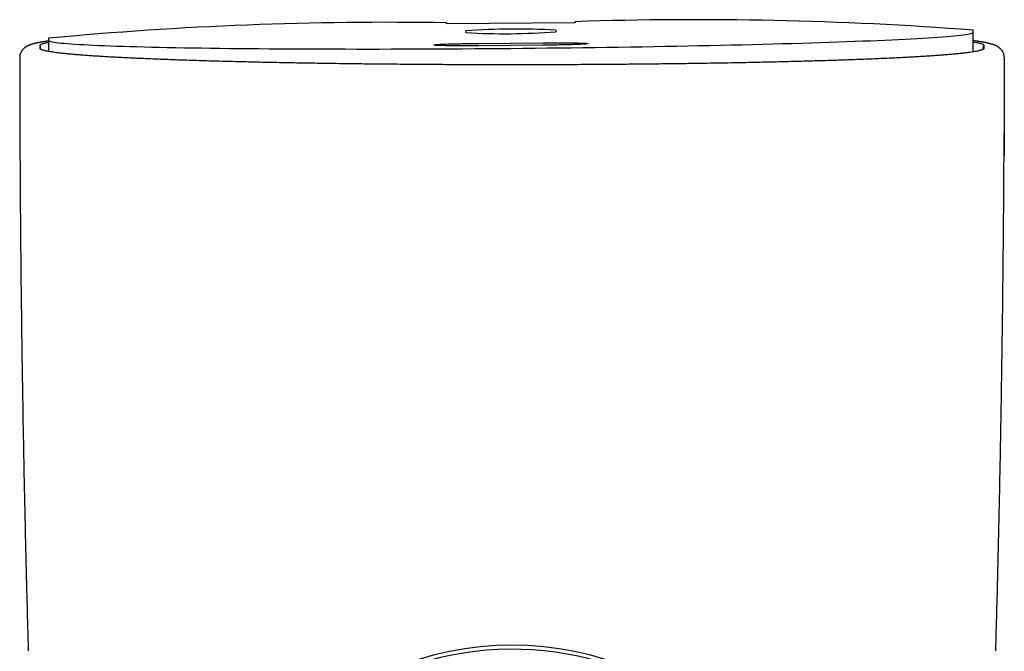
# Model space of a CAD drawing. Header units: millimetres. Extents: x 8 to 785, y 12 to 916.
# Tile 3 of 46: x 303 to 349, y 451 to 481. Entities that reach past the tile are written whole.
import ezdxf

# ---------------------------------------------------------------- set-up
doc = ezdxf.new("R2010")
doc.units = ezdxf.units.MM

msp = doc.modelspace()

# ---------------------------------------------------------------- linework, layer by layer
at = {"color": 7, "linetype": 'Continuous', "lineweight": 30}
for p, q in [((329.089, 480.856), (323.076, 480.803)), ((323.076, 480.803), (323.076, 480.849)), ((323.076, 480.849), (323.076, 480.803)), ((329.086, 480.903), (329.089, 480.856)), ((329.086, 480.856), (329.086, 480.903)), ((323.976, 480.392), (323.976, 480.47)), ((328.176, 480.507), (328.176, 480.429)), ((347.684, 479.493), (347.675, 480.507)), ((347.675, 480.413), (347.675, 480.507)), ((304.088, 479.636), (304.088, 479.813)), ((304.122, 479.609), (304.088, 479.813)), ((304.477, 480.125), (304.477, 480.031)), ((304.477, 480.031), (304.481, 479.509)), ((324.576, 479.887), (327.576, 479.913)), ((327.576, 479.803), (324.576, 479.777)), ((348.137, 479.607), (348.172, 479.817)), ((348.172, 479.817), (348.172, 479.632))]:
    msp.add_line(p, q, dxfattribs=at)
at = {"color": 7, "linetype": 'Continuous', "lineweight": 30, "flags": 128}
for points in [[(304.477, 480.031), (304.484, 480.016), (304.506, 480.002), (304.543, 479.987), (304.595, 479.973), (304.661, 479.959), (304.742, 479.945), (304.838, 479.931), (304.949, 479.918), (305.073, 479.904), (305.213, 479.891), (305.366, 479.878), (305.534, 479.866), (305.715, 479.853), (305.911, 479.841), (306.121, 479.829), (306.344, 479.817), (306.581, 479.806), (306.831, 479.795), (307.094, 479.784), (307.37, 479.774), (307.659, 479.764), (307.961, 479.754), (308.275, 479.744), (308.602, 479.735), (308.94, 479.726), (309.29, 479.718), (309.652, 479.709), (310.024, 479.702), (310.408, 479.694), (310.803, 479.687), (311.208, 479.68), (311.623, 479.674), (312.048, 479.668), (312.483, 479.662), (312.927, 479.657), (313.38, 479.652), (313.842, 479.648), (314.312, 479.644), (314.79, 479.64), (315.276, 479.637), (315.769, 479.634), (316.27, 479.631), (316.777, 479.629), (317.291, 479.628), (317.81, 479.626), (318.335, 479.626), (318.866, 479.625), (319.401, 479.625), (319.941, 479.625), (320.485, 479.626), (321.033, 479.627), (321.585, 479.629), (322.14, 479.631), (322.697, 479.634), (323.256, 479.636), (323.818, 479.64), (324.381, 479.643), (324.945, 479.647), (325.51, 479.652), (326.076, 479.656), (326.641, 479.662), (327.206, 479.667), (327.77, 479.673), (328.333, 479.679), (328.895, 479.686), (329.455, 479.693), (330.012, 479.701), (330.566, 479.708), (331.118, 479.717), (331.666, 479.725), (332.21, 479.734), (332.75, 479.743), (333.286, 479.753), (333.816, 479.762), (334.341, 479.772), (334.861, 479.783), (335.374, 479.794), (335.882, 479.805), (336.382, 479.816), (336.875, 479.828), (337.361, 479.839), (337.839, 479.852), (338.31, 479.864), (338.771, 479.877), (339.224, 479.889), (339.668, 479.903), (340.103, 479.916), (340.528, 479.929), (340.944, 479.943), (341.349, 479.957), (341.743, 479.971), (342.127, 479.985), (342.5, 480), (342.861, 480.014), (343.211, 480.029), (343.55, 480.044), (343.876, 480.059), (344.19, 480.074), (344.492, 480.089), (344.781, 480.104), (345.057, 480.12), (345.321, 480.135), (345.571, 480.151), (345.808, 480.166), (346.031, 480.182), (346.24, 480.197), (346.436, 480.213), (346.618, 480.229), (346.785, 480.244), (346.939, 480.26), (347.078, 480.275), (347.203, 480.291), (347.313, 480.306), (347.409, 480.322), (347.49, 480.337), (347.557, 480.353), (347.608, 480.368), (347.645, 480.383), (347.667, 480.398), (347.675, 480.413)], [(324.576, 479.777), (324.479, 479.776), (324.382, 479.775), (324.286, 479.775), (324.19, 479.774), (324.095, 479.774), (324.001, 479.774), (323.908, 479.774), (323.817, 479.774), (323.728, 479.774), (323.64, 479.774), (323.554, 479.775), (323.47, 479.775), (323.389, 479.776), (323.31, 479.777), (323.234, 479.777), (323.161, 479.779), (323.091, 479.78), (323.024, 479.781), (322.96, 479.782), (322.9, 479.784), (322.843, 479.785), (322.79, 479.787), (322.741, 479.789), (322.696, 479.791), (322.655, 479.792), (322.618, 479.794), (322.585, 479.797), (322.556, 479.799), (322.532, 479.801), (322.512, 479.803), (322.496, 479.806), (322.485, 479.808), (322.478, 479.811), (322.476, 479.813), (322.478, 479.816), (322.485, 479.818), (322.496, 479.821), (322.512, 479.823), (322.532, 479.826), (322.556, 479.829), (322.585, 479.832), (322.618, 479.834), (322.655, 479.837), (322.696, 479.84), (322.741, 479.842), (322.79, 479.845), (322.843, 479.847), (322.9, 479.85), (322.96, 479.852), (323.024, 479.855), (323.091, 479.857), (323.161, 479.86), (323.234, 479.862), (323.31, 479.864), (323.389, 479.866), (323.47, 479.869), (323.554, 479.871), (323.64, 479.873), (323.728, 479.874), (323.817, 479.876), (323.908, 479.878), (324.001, 479.879), (324.095, 479.881), (324.19, 479.882), (324.286, 479.884), (324.382, 479.885), (324.479, 479.886), (324.576, 479.887)], [(327.576, 479.913), (327.673, 479.914), (327.769, 479.915), (327.866, 479.915), (327.961, 479.916), (328.056, 479.916), (328.15, 479.916), (328.243, 479.916), (328.334, 479.916), (328.424, 479.916), (328.512, 479.916), (328.597, 479.915), (328.681, 479.915), (328.762, 479.914), (328.841, 479.913), (328.917, 479.912), (328.99, 479.911), (329.061, 479.91), (329.127, 479.909), (329.191, 479.908), (329.251, 479.906), (329.308, 479.905), (329.361, 479.903), (329.41, 479.901), (329.455, 479.899), (329.497, 479.897), (329.534, 479.895), (329.567, 479.893), (329.595, 479.891), (329.62, 479.889), (329.64, 479.886), (329.655, 479.884), (329.667, 479.882), (329.673, 479.879), (329.676, 479.877), (329.673, 479.874), (329.667, 479.872), (329.655, 479.869), (329.64, 479.866), (329.62, 479.864), (329.595, 479.861), (329.567, 479.858), (329.534, 479.856), (329.497, 479.853), (329.455, 479.85), (329.41, 479.848), (329.361, 479.845), (329.308, 479.842), (329.251, 479.84), (329.191, 479.837), (329.127, 479.835), (329.061, 479.832), (328.99, 479.83), (328.917, 479.828), (328.841, 479.825), (328.762, 479.823), (328.681, 479.821), (328.597, 479.819), (328.512, 479.817), (328.424, 479.815), (328.334, 479.814), (328.243, 479.812), (328.15, 479.81), (328.056, 479.809), (327.961, 479.808), (327.866, 479.806), (327.769, 479.805), (327.673, 479.804), (327.576, 479.803)]]:
    msp.add_lwpolyline(points, dxfattribs=at)
at = {"color": 7, "linetype": 'Continuous', "lineweight": 30}
for centre, radius, start, end in [((320.269, 313.748), 167.125, 89.0378, 95.42234), ((334.76, 310.625), 170.372, 85.65272, 91.90867), ((326.361, 448.232), 32.327, 86.7816, 94.2309), ((325.791, 512.668), 32.327, 266.7816, 274.2309), ((326.131, 437.251), 14.5, 0.0279, 179.9721), ((326.13, 437.062), 14.498, 334.5678, 180.8481)]:
    msp.add_arc(centre, radius, start, end, dxfattribs=at)
for points, knots in [([(304.477, 479.999), (304.477, 479.999), (304.459, 479.996), (304.425, 479.992), (304.376, 479.985), (304.331, 479.978), (304.289, 479.971), (304.25, 479.965), (304.214, 479.959), (304.181, 479.954), (304.153, 479.949), (304.129, 479.945), (304.109, 479.941), (304.089, 479.938), (304.069, 479.934), (304.047, 479.93), (304.024, 479.925), (304, 479.92), (303.976, 479.916), (303.953, 479.911), (303.931, 479.906), (303.909, 479.901), (303.887, 479.896), (303.866, 479.891), (303.845, 479.886), (303.822, 479.88), (303.799, 479.874), (303.776, 479.868), (303.753, 479.862), (303.732, 479.856), (303.713, 479.85), (303.697, 479.845), (303.684, 479.841), (303.671, 479.837), (303.658, 479.832), (303.643, 479.827), (303.628, 479.822), (303.61, 479.815), (303.591, 479.808), (303.571, 479.8), (303.552, 479.792), (303.53, 479.782), (303.507, 479.771), (303.483, 479.759), (303.458, 479.746), (303.434, 479.731), (303.413, 479.718), (303.395, 479.706), (303.378, 479.693), (303.359, 479.679), (303.339, 479.662), (303.32, 479.646), (303.302, 479.629), (303.287, 479.613), (303.272, 479.596), (303.257, 479.578), (303.241, 479.558), (303.227, 479.537), (303.212, 479.513), (303.199, 479.491), (303.188, 479.469), (303.178, 479.447), (303.169, 479.424), (303.161, 479.401), (303.152, 479.375), (303.145, 479.345), (303.138, 479.312), (303.134, 479.28), (303.133, 479.259), (303.132, 479.248)], [0, 0, 0, 0, 0.000095, 0.025509, 0.049498, 0.072439, 0.094341, 0.115207, 0.135039, 0.153812, 0.171178, 0.183759, 0.195405, 0.206947, 0.220371, 0.233304, 0.247655, 0.263409, 0.279289, 0.294437, 0.308853, 0.324904, 0.33994, 0.354278, 0.369344, 0.385643, 0.402881, 0.421055, 0.439714, 0.456879, 0.472318, 0.486032, 0.49612, 0.506097, 0.517042, 0.528958, 0.541843, 0.555701, 0.573254, 0.590895, 0.607947, 0.624412, 0.646914, 0.668247, 0.689008, 0.709432, 0.729539, 0.741584, 0.754949, 0.769638, 0.785654, 0.802564, 0.813729, 0.824963, 0.83627, 0.84712, 0.856567, 0.864633, 0.870537, 0.876738, 0.883855, 0.891913, 0.900929, 0.910917, 0.921885, 0.93858, 0.957157, 0.977627, 1, 1, 1, 1]), ([(304.088, 479.813), (304.094, 479.82), (304.105, 479.832), (304.138, 479.851), (304.183, 479.869), (304.241, 479.888), (304.312, 479.906), (304.39, 479.923), (304.45, 479.934), (304.477, 479.94)], [0, 0, 0, 0, 0.146576, 0.293153, 0.439729, 0.586306, 0.732882, 0.876842, 1, 1, 1, 1]), ([(349.131, 479.248), (349.13, 479.257), (349.129, 479.274), (349.126, 479.302), (349.121, 479.329), (349.115, 479.356), (349.108, 479.382), (349.101, 479.405), (349.094, 479.424), (349.088, 479.437), (349.083, 479.45), (349.077, 479.464), (349.069, 479.48), (349.061, 479.496), (349.05, 479.514), (349.039, 479.532), (349.023, 479.555), (349.006, 479.578), (348.987, 479.6), (348.972, 479.617), (348.961, 479.628), (348.949, 479.64), (348.932, 479.655), (348.91, 479.674), (348.885, 479.694), (348.857, 479.713), (348.83, 479.731), (348.804, 479.746), (348.778, 479.76), (348.754, 479.772), (348.727, 479.785), (348.694, 479.799), (348.653, 479.815), (348.611, 479.83), (348.574, 479.843), (348.543, 479.852), (348.518, 479.859), (348.491, 479.867), (348.462, 479.875), (348.432, 479.882), (348.398, 479.891), (348.362, 479.899), (348.324, 479.908), (348.287, 479.915), (348.251, 479.923), (348.217, 479.93), (348.184, 479.936), (348.152, 479.942), (348.119, 479.947), (348.086, 479.953), (348.049, 479.959), (348.012, 479.965), (347.975, 479.971), (347.936, 479.977), (347.895, 479.983), (347.85, 479.99), (347.801, 479.997), (347.745, 480.004), (347.704, 480.01), (347.68, 480.013), (347.679, 480.013)], [0, 0, 0, 0, 0.019807, 0.037747, 0.05383, 0.068065, 0.080466, 0.091053, 0.095922, 0.1003, 0.104196, 0.107624, 0.11106, 0.115865, 0.122213, 0.129718, 0.136906, 0.1488, 0.159185, 0.16807, 0.175478, 0.182448, 0.197104, 0.21304, 0.233002, 0.254024, 0.276039, 0.297988, 0.318503, 0.337583, 0.355448, 0.387442, 0.420968, 0.455546, 0.490204, 0.508412, 0.527451, 0.547668, 0.569066, 0.591406, 0.613134, 0.639494, 0.664407, 0.687875, 0.710006, 0.73087, 0.750467, 0.768079, 0.786089, 0.804635, 0.823819, 0.84433, 0.862538, 0.881761, 0.902001, 0.923262, 0.945695, 0.969529, 0.999427, 1, 1, 1, 1]), ([(347.68, 479.957), (347.702, 479.954), (347.769, 479.943), (347.863, 479.925), (347.961, 479.904), (348.041, 479.882), (348.103, 479.86), (348.149, 479.839), (348.164, 479.824), (348.172, 479.817)], [0, 0, 0, 0, 0.077975, 0.231646, 0.385317, 0.538988, 0.692658, 0.846329, 1, 1, 1, 1]), ([(348.172, 479.632), (348.166, 479.626), (348.153, 479.614), (348.117, 479.595), (348.069, 479.577), (348.009, 479.558), (347.935, 479.54), (347.85, 479.522), (347.753, 479.504), (347.644, 479.486), (347.515, 479.467), (347.364, 479.447), (347.186, 479.426), (346.992, 479.405), (346.782, 479.385), (346.554, 479.365), (346.322, 479.345), (346.089, 479.328), (345.856, 479.311), (345.611, 479.294), (345.355, 479.278), (345.09, 479.262), (344.815, 479.246), (344.531, 479.231), (344.237, 479.216), (343.913, 479.2), (343.558, 479.183), (343.168, 479.166), (342.765, 479.15), (342.349, 479.133), (341.919, 479.118), (341.498, 479.103), (341.089, 479.089), (340.692, 479.077), (340.287, 479.065), (339.873, 479.053), (339.454, 479.042), (339.03, 479.031), (338.601, 479.02), (338.165, 479.01), (337.694, 479), (337.187, 478.989), (336.643, 478.978), (336.09, 478.968), (335.529, 478.959), (334.961, 478.95), (334.413, 478.942), (333.888, 478.934), (333.386, 478.928), (332.879, 478.922), (332.369, 478.917), (331.858, 478.912), (331.347, 478.907), (330.836, 478.903), (330.323, 478.899), (329.774, 478.896), (329.19, 478.893), (328.571, 478.89), (327.95, 478.888), (327.327, 478.886), (326.703, 478.886), (326.109, 478.885), (325.545, 478.886), (325.012, 478.886), (324.479, 478.887), (323.947, 478.889), (323.42, 478.891), (322.897, 478.894), (322.379, 478.897), (321.864, 478.9), (321.318, 478.904), (320.743, 478.909), (320.14, 478.914), (319.542, 478.92), (318.949, 478.927), (318.361, 478.935), (317.808, 478.942), (317.289, 478.95), (316.803, 478.958), (316.322, 478.966), (315.847, 478.974), (315.38, 478.983), (314.923, 478.992), (314.474, 479.002), (314.033, 479.011), (313.57, 479.022), (313.089, 479.034), (312.591, 479.047), (312.103, 479.061), (311.627, 479.075), (311.163, 479.09), (310.733, 479.104), (310.334, 479.118), (309.966, 479.131), (309.608, 479.145), (309.259, 479.159), (308.923, 479.174), (308.598, 479.188), (308.285, 479.203), (307.982, 479.218), (307.67, 479.234), (307.354, 479.251), (307.034, 479.27), (306.729, 479.289), (306.44, 479.308), (306.167, 479.328), (305.922, 479.347), (305.704, 479.365), (305.509, 479.382), (305.326, 479.4), (305.155, 479.417), (304.997, 479.435), (304.853, 479.453), (304.721, 479.471), (304.602, 479.488), (304.487, 479.507), (304.382, 479.528), (304.287, 479.549), (304.21, 479.571), (304.151, 479.593), (304.108, 479.614), (304.095, 479.629), (304.088, 479.636)], [0, 0, 0, 0, 0.00784, 0.01568, 0.02352, 0.03136, 0.0392, 0.0469, 0.0546, 0.0623, 0.07, 0.079167, 0.088334, 0.0975, 0.106667, 0.115833, 0.125, 0.13284, 0.14068, 0.14852, 0.15636, 0.1642, 0.1719, 0.1796, 0.1873, 0.195, 0.204167, 0.213334, 0.2225, 0.231667, 0.240833, 0.25, 0.25784, 0.26568, 0.27352, 0.28136, 0.2892, 0.2969, 0.3046, 0.3123, 0.32, 0.329167, 0.338334, 0.3475, 0.356667, 0.365833, 0.375, 0.38284, 0.39068, 0.39852, 0.40636, 0.4142, 0.4219, 0.4296, 0.4373, 0.445, 0.454167, 0.463334, 0.4725, 0.481667, 0.490833, 0.5, 0.50784, 0.51568, 0.52352, 0.53136, 0.5392, 0.5469, 0.5546, 0.5623, 0.57, 0.579167, 0.588334, 0.5975, 0.606667, 0.615833, 0.625, 0.63284, 0.64068, 0.64852, 0.65636, 0.6642, 0.6719, 0.6796, 0.6873, 0.695, 0.704167, 0.713334, 0.7225, 0.731667, 0.740833, 0.75, 0.75784, 0.76568, 0.77352, 0.78136, 0.7892, 0.7969, 0.8046, 0.8123, 0.82, 0.829167, 0.838334, 0.8475, 0.856667, 0.865833, 0.875, 0.88284, 0.89068, 0.89852, 0.90636, 0.9142, 0.9219, 0.9296, 0.9373, 0.945, 0.954167, 0.963334, 0.9725, 0.981667, 0.990833, 1, 1, 1, 1]), ([(303.131, 479.225), (303.132, 478.059), (303.133, 476.861), (303.14, 475.663), (303.14, 475.63)], [0, 0, 0, 0, 0.972837, 1, 1, 1, 1]), ([(349.131, 479.225), (349.13, 478.059), (349.129, 476.53), (349.119, 475.002), (349.117, 474.638)], [0, 0, 0, 0, 0.762483, 1, 1, 1, 1]), ([(348.732, 451.486), (348.732, 451.489), (348.768, 452.69), (348.829, 455.089), (348.912, 458.683), (348.98, 462.209), (349.034, 465.667), (349.076, 469.056), (349.107, 472.393), (349.118, 474.6), (349.123, 475.678)], [0, 0, 0, 0, 0.000368, 0.148961, 0.297554, 0.446146, 0.586245, 0.726341, 0.866433, 1, 1, 1, 1]), ([(303.14, 475.63), (303.146, 474.432), (303.158, 472.035), (303.193, 468.44), (303.24, 464.845), (303.3, 461.251), (303.372, 457.724), (303.448, 454.47), (303.506, 452.413), (303.532, 451.486)], [0, 0, 0, 0, 0.148874, 0.297752, 0.446634, 0.595519, 0.744406, 0.884787, 1, 1, 1, 1])]:
    msp.add_open_spline(points, degree=3, knots=knots, dxfattribs=at)

doc.saveas('drawing.dxf')
